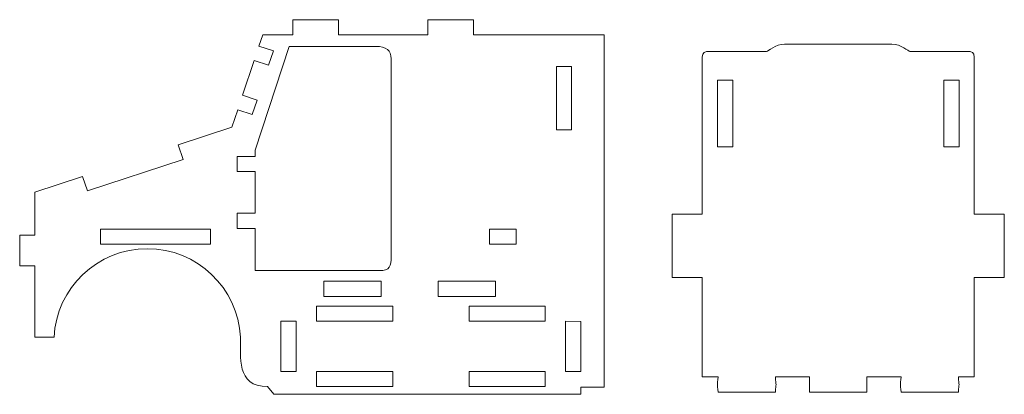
# Model space of a CAD drawing. Header units: millimetres. Extents: x -1094 to 1155, y -1556 to 1707.
# Tile 99 of 149: x -18 to 240, y 631 to 729. Entities that reach past the tile are written whole.
import ezdxf

# ---------------------------------------------------------------- set-up
doc = ezdxf.new("R2010")
doc.units = ezdxf.units.MM
doc.header["$MEASUREMENT"] = 0
doc.layers.add('Layer 1', color=7, linetype='Continuous')

msp = doc.modelspace()

# ---------------------------------------------------------------- linework, layer by layer
at = {"layer": 'Layer 1', "color": 250, "lineweight": 9}
for points, knots in [([(129.3418, 724.9522), (129.3418, 724.9522), (135.3818, 724.9522), (135.3818, 724.9522), (135.3818, 724.9522), (135.3818, 724.9522), (135.3818, 632.7222), (135.3818, 632.7222), (135.3818, 632.7222), (135.3818, 632.7222), (129.2918, 632.7222), (129.2918, 632.7222), (129.2918, 632.7222), (129.2918, 632.7222), (129.2918, 630.8522), (129.2918, 630.8522), (129.2918, 630.8522), (129.2918, 630.8522), (48.7218, 630.8522), (48.7218, 630.8522), (48.7218, 630.8522), (48.7218, 630.8522), (47.1318, 632.8522), (47.1318, 632.8522), (47.1318, 632.8522), (38.6418, 632.8522), (40.2018, 640.8522), (40.0318, 645.7922), (40.0318, 645.7922), (39.3418, 658.7122), (28.6518, 668.9722), (15.5718, 668.9722), (15.5718, 668.9722), (2.4818, 668.9722), (-8.2182, 658.7022), (-8.8982, 645.7822), (-8.8982, 645.7822), (-8.8982, 645.7822), (-13.9582, 645.7822), (-13.9582, 645.7822), (-13.9582, 645.7822), (-13.9582, 645.7822), (-13.9382, 664.5022), (-13.9382, 664.5022), (-13.9382, 664.5022), (-13.9382, 664.5022), (-17.8982, 664.5022), (-17.8982, 664.5022), (-17.8982, 664.5022), (-17.8982, 664.5022), (-17.8982, 672.5022), (-17.8982, 672.5022), (-17.8982, 672.5022), (-17.8982, 672.5022), (-13.9582, 672.5022), (-13.9582, 672.5022), (-13.9582, 672.5022), (-13.9582, 672.5022), (-13.9682, 683.7522), (-13.9682, 683.7522), (-13.9682, 683.7522), (-13.9682, 683.7522), (-1.4282, 687.8822), (-1.4282, 687.8822), (-1.4282, 687.8822), (-1.4282, 687.8822), (-0.1582, 684.0922), (-0.1582, 684.0922), (-0.1582, 684.0922), (-0.1582, 684.0922), (24.9618, 692.3622), (24.9618, 692.3622), (24.9618, 692.3622), (24.9618, 692.3622), (23.6918, 696.1522), (23.6918, 696.1522), (23.6918, 696.1522), (23.6918, 696.1522), (37.7618, 700.7822), (37.7618, 700.7822), (37.7618, 700.7822), (37.7618, 700.7822), (39.3018, 705.3822), (39.3018, 705.3822), (39.3018, 705.3822), (39.3018, 705.3822), (43.0918, 704.1222), (43.0918, 704.1222), (43.0918, 704.1222), (43.0918, 704.1222), (44.3618, 707.9122), (44.3618, 707.9122), (44.3618, 707.9122), (44.3618, 707.9122), (40.5718, 709.1822), (40.5718, 709.1822), (40.5718, 709.1822), (40.5718, 709.1822), (43.6018, 718.2622), (43.6018, 718.2622), (43.6018, 718.2622), (43.6018, 718.2622), (47.3918, 717.0022), (47.3918, 717.0022), (47.3918, 717.0022), (47.3918, 717.0022), (48.6618, 720.8022), (48.6618, 720.8022), (48.6618, 720.8022), (48.6618, 720.8022), (44.8618, 722.0522), (44.8618, 722.0522), (44.8618, 722.0522), (44.8618, 722.0522), (45.8318, 724.9522), (45.8318, 724.9522), (45.8318, 724.9522), (45.8318, 724.9522), (53.7518, 724.9522), (53.7518, 724.9522), (53.7518, 724.9522), (53.7518, 724.9522), (53.7518, 728.9422), (53.7518, 728.9422), (53.7518, 728.9422), (53.7518, 728.9422), (65.7518, 728.9422), (65.7518, 728.9422), (65.7518, 728.9422), (65.7518, 728.9422), (65.7518, 724.9522), (65.7518, 724.9522), (65.7518, 724.9522), (65.7518, 724.9522), (89.1518, 724.9522), (89.1518, 724.9522), (89.1518, 724.9522), (89.1518, 724.9522), (89.1518, 728.9422), (89.1518, 728.9422), (89.1518, 728.9422), (89.1518, 728.9422), (101.1518, 728.9422), (101.1518, 728.9422), (101.1518, 728.9422), (101.1518, 728.9422), (101.1518, 724.9522), (101.1518, 724.9522), (101.1518, 724.9522), (101.1518, 724.9522), (129.3418, 724.9522), (129.3418, 724.9522)], [0, 0, 0, 0, 0.02564103, 0.02564103, 0.02564103, 0.02564103, 0.05128205, 0.05128205, 0.05128205, 0.05128205, 0.07692308, 0.07692308, 0.07692308, 0.07692308, 0.1025641, 0.1025641, 0.1025641, 0.1025641, 0.12820513, 0.12820513, 0.12820513, 0.12820513, 0.15384615, 0.15384615, 0.15384615, 0.15384615, 0.17948718, 0.17948718, 0.17948718, 0.17948718, 0.20512821, 0.20512821, 0.20512821, 0.20512821, 0.23076923, 0.23076923, 0.23076923, 0.23076923, 0.25641026, 0.25641026, 0.25641026, 0.25641026, 0.28205128, 0.28205128, 0.28205128, 0.28205128, 0.30769231, 0.30769231, 0.30769231, 0.30769231, 0.33333333, 0.33333333, 0.33333333, 0.33333333, 0.35897436, 0.35897436, 0.35897436, 0.35897436, 0.38461538, 0.38461538, 0.38461538, 0.38461538, 0.41025641, 0.41025641, 0.41025641, 0.41025641, 0.43589744, 0.43589744, 0.43589744, 0.43589744, 0.46153846, 0.46153846, 0.46153846, 0.46153846, 0.48717949, 0.48717949, 0.48717949, 0.48717949, 0.51282051, 0.51282051, 0.51282051, 0.51282051, 0.53846154, 0.53846154, 0.53846154, 0.53846154, 0.56410256, 0.56410256, 0.56410256, 0.56410256, 0.58974359, 0.58974359, 0.58974359, 0.58974359, 0.61538462, 0.61538462, 0.61538462, 0.61538462, 0.64102564, 0.64102564, 0.64102564, 0.64102564, 0.66666667, 0.66666667, 0.66666667, 0.66666667, 0.69230769, 0.69230769, 0.69230769, 0.69230769, 0.71794872, 0.71794872, 0.71794872, 0.71794872, 0.74358974, 0.74358974, 0.74358974, 0.74358974, 0.76923077, 0.76923077, 0.76923077, 0.76923077, 0.79487179, 0.79487179, 0.79487179, 0.79487179, 0.82051282, 0.82051282, 0.82051282, 0.82051282, 0.84615385, 0.84615385, 0.84615385, 0.84615385, 0.87179487, 0.87179487, 0.87179487, 0.87179487, 0.8974359, 0.8974359, 0.8974359, 0.8974359, 0.92307692, 0.92307692, 0.92307692, 0.92307692, 0.94871795, 0.94871795, 0.94871795, 0.94871795, 1, 1, 1, 1]), ([(43.8418, 674.2522), (43.8418, 674.2522), (39.1418, 674.2522), (39.1418, 674.2522), (39.1418, 674.2522), (39.1418, 674.2522), (39.1418, 678.2522), (39.1418, 678.2522), (39.1418, 678.2522), (39.1418, 678.2522), (43.8418, 678.2522), (43.8418, 678.2522), (43.8418, 678.2522), (43.8418, 678.2522), (43.8418, 689.1622), (43.8418, 689.1622), (43.8418, 689.1622), (43.8418, 689.1622), (39.1418, 689.1622), (39.1418, 689.1622), (39.1418, 689.1622), (39.1418, 689.1622), (39.1418, 693.1622), (39.1418, 693.1622), (39.1418, 693.1622), (39.1418, 693.1622), (43.8418, 693.1622), (43.8418, 693.1622), (43.8418, 693.1622), (43.8418, 693.1622), (43.8418, 694.7822), (43.8418, 694.7822), (43.8418, 694.7822), (43.8418, 694.7822), (52.7918, 721.9622), (52.7918, 721.9622), (52.7918, 721.9622), (60.9318, 721.9622), (67.3818, 721.9622), (75.5218, 721.9622), (75.5218, 721.9622), (78.2018, 721.9622), (79.5318, 720.9722), (79.5318, 718.7322), (79.5318, 718.7322), (79.5318, 700.1422), (79.5218, 685.6422), (79.5218, 667.0522), (79.5218, 667.0522), (79.5218, 664.2722), (79.2018, 663.2322), (76.4018, 663.2322), (76.4018, 663.2322), (76.4018, 663.2322), (43.8418, 663.2322), (43.8418, 663.2322), (43.8418, 663.2322), (43.8418, 663.2322), (43.8418, 674.2522), (43.8418, 674.2522)], [0, 0, 0, 0, 0.0625, 0.0625, 0.0625, 0.0625, 0.125, 0.125, 0.125, 0.125, 0.1875, 0.1875, 0.1875, 0.1875, 0.25, 0.25, 0.25, 0.25, 0.3125, 0.3125, 0.3125, 0.3125, 0.375, 0.375, 0.375, 0.375, 0.4375, 0.4375, 0.4375, 0.4375, 0.5, 0.5, 0.5, 0.5, 0.5625, 0.5625, 0.5625, 0.5625, 0.625, 0.625, 0.625, 0.625, 0.6875, 0.6875, 0.6875, 0.6875, 0.75, 0.75, 0.75, 0.75, 0.8125, 0.8125, 0.8125, 0.8125, 0.875, 0.875, 0.875, 0.875, 1, 1, 1, 1]), ([(165.2818, 631.4222), (165.0418, 633.8922), (165.0518, 632.8822), (165.2818, 635.4222), (165.2818, 635.4222), (165.2818, 635.4222), (161.1318, 635.4222), (161.1318, 635.4222), (161.1318, 635.4222), (161.1318, 635.4222), (161.1318, 661.4122), (161.1318, 661.4122), (161.1318, 661.4122), (161.1318, 661.4122), (153.2318, 661.4122), (153.2318, 661.4122), (153.2318, 661.4122), (153.2318, 661.4122), (153.2318, 677.9922), (153.2318, 677.9922), (153.2318, 677.9922), (153.2318, 677.9922), (161.1318, 677.9922), (161.1318, 677.9922), (161.1318, 677.9922), (161.1318, 677.9922), (161.1318, 719.1222), (161.1318, 719.1222), (161.1318, 719.1222), (161.1318, 720.3622), (161.7818, 720.6622), (162.9818, 720.6622), (162.9818, 720.6622), (166.6618, 720.6622), (174.0618, 720.6622), (177.9918, 720.6622), (177.9918, 720.6622), (178.4318, 720.6622), (180.2618, 722.5622), (182.7218, 722.5622), (182.7218, 722.5622), (192.0918, 722.5622), (201.4618, 722.5622), (210.8318, 722.5622), (210.8318, 722.5622), (213.2918, 722.5622), (215.1318, 720.6622), (215.5718, 720.6622), (215.5718, 720.6622), (219.5018, 720.6622), (226.9018, 720.6622), (230.5818, 720.6622), (230.5818, 720.6622), (231.7818, 720.6622), (232.4218, 720.3622), (232.4218, 719.1222), (232.4218, 719.1222), (232.4218, 719.1222), (232.4218, 677.9922), (232.4218, 677.9922), (232.4218, 677.9922), (235.0618, 677.9922), (237.6918, 677.9922), (240.3318, 677.9922), (240.3318, 677.9922), (240.3318, 677.9922), (240.3318, 661.4122), (240.3318, 661.4122), (240.3318, 661.4122), (240.3318, 661.4122), (232.4218, 661.4122), (232.4218, 661.4122), (232.4218, 661.4122), (232.4218, 661.4122), (232.4218, 635.4222), (232.4218, 635.4222), (232.4218, 635.4222), (232.4218, 635.4222), (228.2818, 635.4222), (228.2818, 635.4222), (228.2818, 635.4222), (228.5118, 632.8822), (228.5118, 633.8922), (228.2818, 631.4222), (228.2818, 631.4222), (228.2818, 631.4222), (213.2818, 631.4222), (213.2818, 631.4222), (213.2818, 631.4222), (213.0418, 633.8922), (213.0418, 632.8822), (213.2818, 635.4222), (213.2818, 635.4222), (213.2818, 635.4222), (204.2818, 635.4222), (204.2818, 635.4222), (204.2818, 635.4222), (204.2818, 635.4222), (204.2818, 631.4222), (204.2818, 631.4222), (204.2818, 631.4222), (204.2818, 631.4222), (189.2818, 631.4222), (189.2818, 631.4222), (189.2818, 631.4222), (189.2818, 631.4222), (189.2818, 635.4222), (189.2818, 635.4222), (189.2818, 635.4222), (189.2818, 635.4222), (180.2818, 635.4222), (180.2818, 635.4222), (180.2818, 635.4222), (180.5118, 632.8822), (180.5218, 633.8922), (180.2818, 631.4222), (180.2818, 631.4222), (180.2818, 631.4222), (165.2818, 631.4222), (165.2818, 631.4222)], [0, 0, 0, 0, 0.03225806, 0.03225806, 0.03225806, 0.03225806, 0.06451613, 0.06451613, 0.06451613, 0.06451613, 0.09677419, 0.09677419, 0.09677419, 0.09677419, 0.12903226, 0.12903226, 0.12903226, 0.12903226, 0.16129032, 0.16129032, 0.16129032, 0.16129032, 0.19354839, 0.19354839, 0.19354839, 0.19354839, 0.22580645, 0.22580645, 0.22580645, 0.22580645, 0.25806452, 0.25806452, 0.25806452, 0.25806452, 0.29032258, 0.29032258, 0.29032258, 0.29032258, 0.32258065, 0.32258065, 0.32258065, 0.32258065, 0.35483871, 0.35483871, 0.35483871, 0.35483871, 0.38709677, 0.38709677, 0.38709677, 0.38709677, 0.41935484, 0.41935484, 0.41935484, 0.41935484, 0.4516129, 0.4516129, 0.4516129, 0.4516129, 0.48387097, 0.48387097, 0.48387097, 0.48387097, 0.51612903, 0.51612903, 0.51612903, 0.51612903, 0.5483871, 0.5483871, 0.5483871, 0.5483871, 0.58064516, 0.58064516, 0.58064516, 0.58064516, 0.61290323, 0.61290323, 0.61290323, 0.61290323, 0.64516129, 0.64516129, 0.64516129, 0.64516129, 0.67741935, 0.67741935, 0.67741935, 0.67741935, 0.70967742, 0.70967742, 0.70967742, 0.70967742, 0.74193548, 0.74193548, 0.74193548, 0.74193548, 0.77419355, 0.77419355, 0.77419355, 0.77419355, 0.80645161, 0.80645161, 0.80645161, 0.80645161, 0.83870968, 0.83870968, 0.83870968, 0.83870968, 0.87096774, 0.87096774, 0.87096774, 0.87096774, 0.90322581, 0.90322581, 0.90322581, 0.90322581, 0.93548387, 0.93548387, 0.93548387, 0.93548387, 1, 1, 1, 1]), ([(126.8218, 716.7022), (126.8218, 716.7022), (126.8218, 700.1122), (126.8218, 700.1122), (126.8218, 700.1122), (126.8218, 700.1122), (122.8718, 700.1122), (122.8718, 700.1122), (122.8718, 700.1122), (122.8718, 700.1122), (122.8718, 716.7022), (122.8718, 716.7022), (122.8718, 716.7022), (122.8718, 716.7022), (126.8218, 716.7022), (126.8218, 716.7022)], [0, 0, 0, 0, 0.2, 0.2, 0.2, 0.2, 0.4, 0.4, 0.4, 0.4, 0.6, 0.6, 0.6, 0.6, 1, 1, 1, 1]), ([(165.1318, 713.1322), (165.1318, 713.1322), (165.1318, 695.6522), (165.1318, 695.6522), (165.1318, 695.6522), (165.1318, 695.6522), (169.1318, 695.6522), (169.1318, 695.6522), (169.1318, 695.6522), (169.1318, 695.6522), (169.1318, 713.1322), (169.1318, 713.1322), (169.1318, 713.1322), (169.1318, 713.1322), (165.1318, 713.1322), (165.1318, 713.1322)], [0, 0, 0, 0, 0.2, 0.2, 0.2, 0.2, 0.4, 0.4, 0.4, 0.4, 0.6, 0.6, 0.6, 0.6, 1, 1, 1, 1]), ([(224.4718, 713.1322), (224.4718, 713.1322), (224.4718, 695.6522), (224.4718, 695.6522), (224.4718, 695.6522), (224.4718, 695.6522), (228.4718, 695.6522), (228.4718, 695.6522), (228.4718, 695.6522), (228.4718, 695.6522), (228.4718, 713.1322), (228.4718, 713.1322), (228.4718, 713.1322), (228.4718, 713.1322), (224.4718, 713.1322), (224.4718, 713.1322)], [0, 0, 0, 0, 0.2, 0.2, 0.2, 0.2, 0.4, 0.4, 0.4, 0.4, 0.6, 0.6, 0.6, 0.6, 1, 1, 1, 1]), ([(32.1318, 674.1222), (32.1318, 674.1222), (32.1318, 670.1222), (32.1318, 670.1222), (32.1318, 670.1222), (32.1318, 670.1222), (3.2818, 670.1222), (3.2818, 670.1222), (3.2818, 670.1222), (3.2818, 670.1222), (3.2818, 674.1222), (3.2818, 674.1222), (3.2818, 674.1222), (3.2818, 674.1222), (32.1318, 674.1222), (32.1318, 674.1222)], [0, 0, 0, 0, 0.2, 0.2, 0.2, 0.2, 0.4, 0.4, 0.4, 0.4, 0.6, 0.6, 0.6, 0.6, 1, 1, 1, 1]), ([(112.2918, 674.1222), (112.2918, 674.1222), (112.2918, 670.1222), (112.2918, 670.1222), (112.2918, 670.1222), (112.2918, 670.1222), (105.2918, 670.1222), (105.2918, 670.1222), (105.2918, 670.1222), (105.2918, 670.1222), (105.2918, 674.1222), (105.2918, 674.1222), (105.2918, 674.1222), (105.2918, 674.1222), (112.2918, 674.1222), (112.2918, 674.1222)], [0, 0, 0, 0, 0.2, 0.2, 0.2, 0.2, 0.4, 0.4, 0.4, 0.4, 0.6, 0.6, 0.6, 0.6, 1, 1, 1, 1]), ([(61.8718, 660.4622), (61.8718, 660.4622), (61.8718, 656.4622), (61.8718, 656.4622), (61.8718, 656.4622), (61.8718, 656.4622), (76.8718, 656.4622), (76.8718, 656.4622), (76.8718, 656.4622), (76.8718, 656.4622), (76.8718, 660.4622), (76.8718, 660.4622), (76.8718, 660.4622), (76.8718, 660.4622), (61.8718, 660.4622), (61.8718, 660.4622)], [0, 0, 0, 0, 0.2, 0.2, 0.2, 0.2, 0.4, 0.4, 0.4, 0.4, 0.6, 0.6, 0.6, 0.6, 1, 1, 1, 1]), ([(91.8718, 660.4622), (91.8718, 660.4622), (91.8718, 656.4622), (91.8718, 656.4622), (91.8718, 656.4622), (91.8718, 656.4622), (106.8718, 656.4622), (106.8718, 656.4622), (106.8718, 656.4622), (106.8718, 656.4622), (106.8718, 660.4622), (106.8718, 660.4622), (106.8718, 660.4622), (106.8718, 660.4622), (91.8718, 660.4622), (91.8718, 660.4622)], [0, 0, 0, 0, 0.2, 0.2, 0.2, 0.2, 0.4, 0.4, 0.4, 0.4, 0.6, 0.6, 0.6, 0.6, 1, 1, 1, 1]), ([(79.9418, 653.9622), (79.9418, 653.9622), (79.9418, 649.9622), (79.9418, 649.9622), (79.9418, 649.9622), (79.9418, 649.9622), (59.9418, 649.9622), (59.9418, 649.9622), (59.9418, 649.9622), (59.9418, 649.9622), (59.9418, 653.9622), (59.9418, 653.9622), (59.9418, 653.9622), (59.9418, 653.9622), (79.9418, 653.9622), (79.9418, 653.9622)], [0, 0, 0, 0, 0.2, 0.2, 0.2, 0.2, 0.4, 0.4, 0.4, 0.4, 0.6, 0.6, 0.6, 0.6, 1, 1, 1, 1]), ([(119.9418, 653.9622), (119.9418, 653.9622), (119.9418, 649.9622), (119.9418, 649.9622), (119.9418, 649.9622), (119.9418, 649.9622), (99.9418, 649.9622), (99.9418, 649.9622), (99.9418, 649.9622), (99.9418, 649.9622), (99.9418, 653.9622), (99.9418, 653.9622), (99.9418, 653.9622), (99.9418, 653.9622), (119.9418, 653.9622), (119.9418, 653.9622)], [0, 0, 0, 0, 0.2, 0.2, 0.2, 0.2, 0.4, 0.4, 0.4, 0.4, 0.6, 0.6, 0.6, 0.6, 1, 1, 1, 1]), ([(50.5718, 636.8522), (50.5718, 636.8522), (54.5718, 636.8522), (54.5718, 636.8522), (54.5718, 636.8522), (54.5718, 636.8522), (54.5718, 649.9622), (54.5718, 649.9622), (54.5718, 649.9622), (54.5718, 649.9622), (50.5718, 649.9622), (50.5718, 649.9622), (50.5718, 649.9622), (50.5718, 649.9622), (50.5718, 636.8522), (50.5718, 636.8522)], [0, 0, 0, 0, 0.2, 0.2, 0.2, 0.2, 0.4, 0.4, 0.4, 0.4, 0.6, 0.6, 0.6, 0.6, 1, 1, 1, 1]), ([(129.2918, 649.9522), (129.2918, 649.9522), (125.2718, 649.9622), (125.2718, 649.9622), (125.2718, 649.9622), (125.2718, 649.9622), (125.2718, 636.8522), (125.2718, 636.8522), (125.2718, 636.8522), (125.2718, 636.8522), (129.2918, 636.8522), (129.2918, 636.8522), (129.2918, 636.8522), (129.2918, 636.8522), (129.2918, 649.9522), (129.2918, 649.9522)], [0, 0, 0, 0, 0.2, 0.2, 0.2, 0.2, 0.4, 0.4, 0.4, 0.4, 0.6, 0.6, 0.6, 0.6, 1, 1, 1, 1]), ([(79.9418, 636.8522), (79.9418, 636.8522), (79.9418, 632.8522), (79.9418, 632.8522), (79.9418, 632.8522), (79.9418, 632.8522), (59.9418, 632.8522), (59.9418, 632.8522), (59.9418, 632.8522), (59.9418, 632.8522), (59.9418, 636.8522), (59.9418, 636.8522), (59.9418, 636.8522), (59.9418, 636.8522), (79.9418, 636.8522), (79.9418, 636.8522)], [0, 0, 0, 0, 0.2, 0.2, 0.2, 0.2, 0.4, 0.4, 0.4, 0.4, 0.6, 0.6, 0.6, 0.6, 1, 1, 1, 1]), ([(119.9418, 636.8522), (119.9418, 636.8522), (119.9418, 632.8522), (119.9418, 632.8522), (119.9418, 632.8522), (119.9418, 632.8522), (99.9418, 632.8522), (99.9418, 632.8522), (99.9418, 632.8522), (99.9418, 632.8522), (99.9418, 636.8522), (99.9418, 636.8522), (99.9418, 636.8522), (99.9418, 636.8522), (119.9418, 636.8522), (119.9418, 636.8522)], [0, 0, 0, 0, 0.2, 0.2, 0.2, 0.2, 0.4, 0.4, 0.4, 0.4, 0.6, 0.6, 0.6, 0.6, 1, 1, 1, 1])]:
    msp.add_open_spline(points, degree=3, knots=knots, dxfattribs=at)
msp.add_open_spline([(43.8418, 673.2422), (43.8418, 673.2422), (43.8418, 673.2422), (43.8418, 673.2422)], degree=3, dxfattribs=at)

doc.saveas('drawing.dxf')
